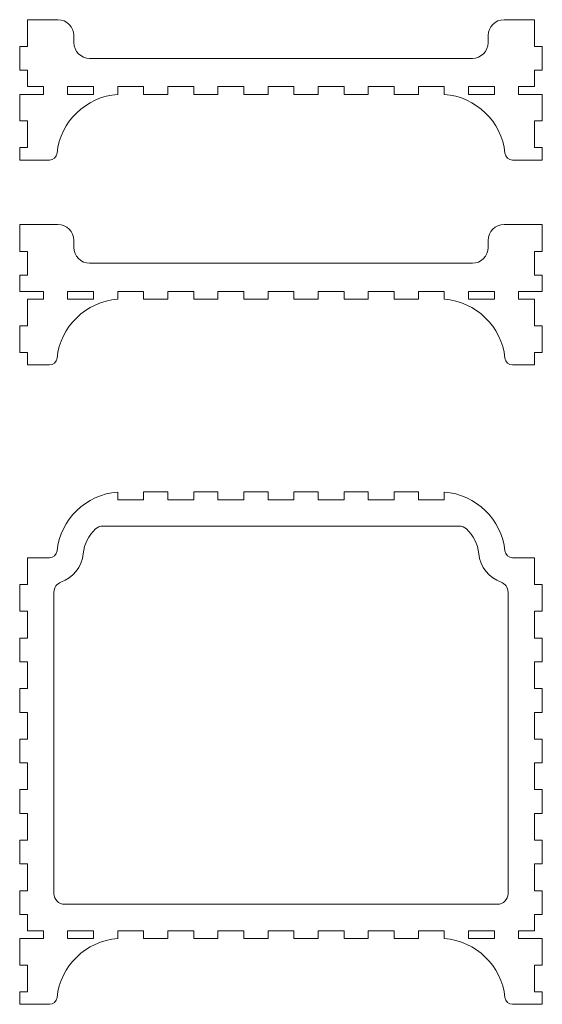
# Model space of a CAD drawing. Header units: millimetres. Extents: x -930 to 1034, y -929 to 949.
# Tile 21 of 31: x -162 to 36, y 572 to 945. Entities that reach past the tile are written whole.
import ezdxf

# ---------------------------------------------------------------- set-up
doc = ezdxf.new("R2010")
doc.units = ezdxf.units.MM
doc.header["$MEASUREMENT"] = 0
doc.layers.add('Layer 1', color=7, linetype='Continuous')

msp = doc.modelspace()

# ---------------------------------------------------------------- linework, layer by layer
at = {"layer": 'Layer 1', "color": 250, "lineweight": 9}
for points, knots in [([(-141.7749, 939.1473), (-141.7749, 942.452), (-144.4702, 945.1473), (-147.7748, 945.1473), (-147.7748, 945.1473), (-147.7748, 945.1473), (-159.2895, 945.1473), (-159.2895, 945.1473), (-159.2895, 945.1473), (-159.2895, 945.1473), (-159.2895, 934.9973), (-159.2895, 934.9973), (-159.2895, 934.9973), (-159.2895, 934.9973), (-162.2892, 934.9973), (-162.2892, 934.9973), (-162.2892, 934.9973), (-162.2892, 934.9973), (-162.2892, 925.9806), (-162.2892, 925.9806), (-162.2892, 925.9806), (-162.2892, 925.9806), (-159.2895, 925.9806), (-159.2895, 925.9806), (-159.2895, 925.9806), (-159.2895, 925.9806), (-159.2895, 919.8307), (-159.2895, 919.8307), (-159.2895, 919.8307), (-159.2895, 919.8307), (-153.2896, 919.8307), (-153.2896, 919.8307), (-153.2896, 919.8307), (-153.2896, 919.8307), (-153.2896, 916.8311), (-153.2896, 916.8311), (-153.2896, 916.8311), (-153.2896, 916.8311), (-162.2891, 916.8311), (-162.2891, 916.8311), (-162.2891, 916.8311), (-162.2891, 916.8311), (-162.2892, 906.8139), (-162.2892, 906.8139), (-162.2892, 906.8139), (-162.2892, 906.8139), (-159.2895, 906.8139), (-159.2895, 906.8139), (-159.2895, 906.8139), (-159.2895, 906.8139), (-159.2895, 896.6639), (-159.2895, 896.6639), (-159.2895, 896.6639), (-159.2895, 896.6639), (-162.2891, 896.6639), (-162.2891, 896.6639), (-162.2891, 896.6639), (-162.2891, 896.6639), (-162.2891, 891.9051), (-162.2891, 891.9051), (-162.2891, 891.9051), (-162.2891, 891.9051), (-151.0533, 891.9051), (-151.0533, 891.9051), (-151.0533, 891.9051), (-149.5593, 891.9051), (-148.3052, 893.0313), (-148.1453, 894.5167), (-148.1453, 894.5167), (-146.8513, 906.5246), (-137.1812, 915.9039), (-125.1396, 916.8311), (-125.1396, 916.8311), (-125.1396, 916.8311), (-125.1396, 919.8307), (-125.1396, 919.8307), (-125.1396, 919.8307), (-125.1396, 919.8307), (-115.2895, 919.8307), (-115.2895, 919.8307), (-115.2895, 919.8307), (-115.2895, 919.8307), (-115.2895, 916.8311), (-115.2895, 916.8311), (-115.2895, 916.8311), (-115.2895, 916.8311), (-106.1395, 916.8311), (-106.1395, 916.8311), (-106.1395, 916.8311), (-106.1395, 916.8311), (-106.1395, 919.8307), (-106.1395, 919.8307), (-106.1395, 919.8307), (-106.1395, 919.8307), (-96.2896, 919.8307), (-96.2896, 919.8307), (-96.2896, 919.8307), (-96.2896, 919.8307), (-96.2896, 916.8311), (-96.2896, 916.8311), (-96.2896, 916.8311), (-96.2896, 916.8311), (-87.1396, 916.8311), (-87.1396, 916.8311), (-87.1396, 916.8311), (-87.1396, 916.8311), (-87.1396, 919.8307), (-87.1396, 919.8307), (-87.1396, 919.8307), (-87.1396, 919.8307), (-77.2896, 919.8307), (-77.2896, 919.8307), (-77.2896, 919.8307), (-77.2896, 919.8307), (-77.2896, 916.8311), (-77.2896, 916.8311), (-77.2896, 916.8311), (-77.2896, 916.8311), (-68.1396, 916.8311), (-68.1396, 916.8311), (-68.1396, 916.8311), (-68.1396, 916.8311), (-68.1396, 919.8307), (-68.1396, 919.8307), (-68.1396, 919.8307), (-68.1396, 919.8307), (-58.2895, 919.8307), (-58.2895, 919.8307), (-58.2895, 919.8307), (-58.2895, 919.8307), (-58.2895, 916.8311), (-58.2895, 916.8311), (-58.2895, 916.8311), (-58.2895, 916.8311), (-49.1395, 916.8311), (-49.1395, 916.8311), (-49.1395, 916.8311), (-49.1395, 916.8311), (-49.1395, 919.8307), (-49.1395, 919.8307), (-49.1395, 919.8307), (-49.1395, 919.8307), (-39.2896, 919.8307), (-39.2896, 919.8307), (-39.2896, 919.8307), (-39.2896, 919.8307), (-39.2896, 916.8311), (-39.2896, 916.8311), (-39.2896, 916.8311), (-39.2896, 916.8311), (-30.1395, 916.8311), (-30.1395, 916.8311), (-30.1395, 916.8311), (-30.1395, 916.8311), (-30.1395, 919.8307), (-30.1395, 919.8307), (-30.1395, 919.8307), (-30.1395, 919.8307), (-20.2896, 919.8307), (-20.2896, 919.8307), (-20.2896, 919.8307), (-20.2896, 919.8307), (-20.2896, 916.8311), (-20.2896, 916.8311), (-20.2896, 916.8311), (-20.2896, 916.8311), (-11.1396, 916.8311), (-11.1396, 916.8311), (-11.1396, 916.8311), (-11.1396, 916.8311), (-11.1396, 919.8307), (-11.1396, 919.8307), (-11.1396, 919.8307), (-11.1396, 919.8307), (-1.2895, 919.8307), (-1.2895, 919.8307), (-1.2895, 919.8307), (-1.2895, 919.8307), (-1.2895, 916.8311), (-1.2895, 916.8311), (-1.2895, 916.8311), (10.7521, 915.9039), (20.4222, 906.5246), (21.7162, 894.5167), (21.7162, 894.5167), (21.8761, 893.0313), (23.1302, 891.9051), (24.6242, 891.9051), (24.6242, 891.9051), (24.6242, 891.9051), (35.86, 891.9051), (35.86, 891.9051), (35.86, 891.9051), (35.86, 891.9051), (35.86, 896.6639), (35.86, 896.6639), (35.86, 896.6639), (35.86, 896.6639), (32.8603, 896.6639), (32.8603, 896.6639), (32.8603, 896.6639), (32.8603, 896.6639), (32.8603, 906.8139), (32.8603, 906.8139), (32.8603, 906.8139), (32.8603, 906.8139), (35.8601, 906.8139), (35.8601, 906.8139), (35.8601, 906.8139), (35.8601, 906.8139), (35.86, 916.8311), (35.86, 916.8311), (35.86, 916.8311), (35.86, 916.8311), (26.8605, 916.8311), (26.8605, 916.8311), (26.8605, 916.8311), (26.8605, 916.8311), (26.8605, 919.8307), (26.8605, 919.8307), (26.8605, 919.8307), (26.8605, 919.8307), (32.8603, 919.8307), (32.8603, 919.8307), (32.8603, 919.8307), (32.8603, 919.8307), (32.8603, 925.9806), (32.8603, 925.9806), (32.8603, 925.9806), (32.8603, 925.9806), (35.8601, 925.9806), (35.8601, 925.9806), (35.8601, 925.9806), (35.8601, 925.9806), (35.8601, 934.9973), (35.8601, 934.9973), (35.8601, 934.9973), (35.8601, 934.9973), (32.8603, 934.9973), (32.8603, 934.9973), (32.8603, 934.9973), (32.8603, 934.9973), (32.8603, 945.1473), (32.8603, 945.1473), (32.8603, 945.1473), (32.8603, 945.1473), (21.3457, 945.1473), (21.3457, 945.1473), (21.3457, 945.1473), (18.0411, 945.1473), (15.3458, 942.452), (15.3458, 939.1473), (15.3458, 939.1473), (15.3458, 939.1473), (15.3458, 936.489), (15.3458, 936.489), (15.3458, 936.489), (15.3458, 933.1843), (12.6504, 930.489), (9.3458, 930.489), (9.3458, 930.489), (9.3458, 930.489), (-135.7749, 930.489), (-135.7749, 930.489), (-135.7749, 930.489), (-139.0795, 930.489), (-141.7749, 933.1843), (-141.7749, 936.489), (-141.7749, 936.489), (-141.7749, 936.489), (-141.7749, 939.1473), (-141.7749, 939.1473)], [0, 0, 0, 0, 0.01449275, 0.01449275, 0.01449275, 0.01449275, 0.02898551, 0.02898551, 0.02898551, 0.02898551, 0.04347826, 0.04347826, 0.04347826, 0.04347826, 0.05797101, 0.05797101, 0.05797101, 0.05797101, 0.07246377, 0.07246377, 0.07246377, 0.07246377, 0.08695652, 0.08695652, 0.08695652, 0.08695652, 0.10144928, 0.10144928, 0.10144928, 0.10144928, 0.11594203, 0.11594203, 0.11594203, 0.11594203, 0.13043478, 0.13043478, 0.13043478, 0.13043478, 0.14492754, 0.14492754, 0.14492754, 0.14492754, 0.15942029, 0.15942029, 0.15942029, 0.15942029, 0.17391304, 0.17391304, 0.17391304, 0.17391304, 0.1884058, 0.1884058, 0.1884058, 0.1884058, 0.20289855, 0.20289855, 0.20289855, 0.20289855, 0.2173913, 0.2173913, 0.2173913, 0.2173913, 0.23188406, 0.23188406, 0.23188406, 0.23188406, 0.24637681, 0.24637681, 0.24637681, 0.24637681, 0.26086957, 0.26086957, 0.26086957, 0.26086957, 0.27536232, 0.27536232, 0.27536232, 0.27536232, 0.28985507, 0.28985507, 0.28985507, 0.28985507, 0.30434783, 0.30434783, 0.30434783, 0.30434783, 0.31884058, 0.31884058, 0.31884058, 0.31884058, 0.33333333, 0.33333333, 0.33333333, 0.33333333, 0.34782609, 0.34782609, 0.34782609, 0.34782609, 0.36231884, 0.36231884, 0.36231884, 0.36231884, 0.37681159, 0.37681159, 0.37681159, 0.37681159, 0.39130435, 0.39130435, 0.39130435, 0.39130435, 0.4057971, 0.4057971, 0.4057971, 0.4057971, 0.42028986, 0.42028986, 0.42028986, 0.42028986, 0.43478261, 0.43478261, 0.43478261, 0.43478261, 0.44927536, 0.44927536, 0.44927536, 0.44927536, 0.46376812, 0.46376812, 0.46376812, 0.46376812, 0.47826087, 0.47826087, 0.47826087, 0.47826087, 0.49275362, 0.49275362, 0.49275362, 0.49275362, 0.50724638, 0.50724638, 0.50724638, 0.50724638, 0.52173913, 0.52173913, 0.52173913, 0.52173913, 0.53623188, 0.53623188, 0.53623188, 0.53623188, 0.55072464, 0.55072464, 0.55072464, 0.55072464, 0.56521739, 0.56521739, 0.56521739, 0.56521739, 0.57971014, 0.57971014, 0.57971014, 0.57971014, 0.5942029, 0.5942029, 0.5942029, 0.5942029, 0.60869565, 0.60869565, 0.60869565, 0.60869565, 0.62318841, 0.62318841, 0.62318841, 0.62318841, 0.63768116, 0.63768116, 0.63768116, 0.63768116, 0.65217391, 0.65217391, 0.65217391, 0.65217391, 0.66666667, 0.66666667, 0.66666667, 0.66666667, 0.68115942, 0.68115942, 0.68115942, 0.68115942, 0.69565217, 0.69565217, 0.69565217, 0.69565217, 0.71014493, 0.71014493, 0.71014493, 0.71014493, 0.72463768, 0.72463768, 0.72463768, 0.72463768, 0.73913043, 0.73913043, 0.73913043, 0.73913043, 0.75362319, 0.75362319, 0.75362319, 0.75362319, 0.76811594, 0.76811594, 0.76811594, 0.76811594, 0.7826087, 0.7826087, 0.7826087, 0.7826087, 0.79710145, 0.79710145, 0.79710145, 0.79710145, 0.8115942, 0.8115942, 0.8115942, 0.8115942, 0.82608696, 0.82608696, 0.82608696, 0.82608696, 0.84057971, 0.84057971, 0.84057971, 0.84057971, 0.85507246, 0.85507246, 0.85507246, 0.85507246, 0.86956522, 0.86956522, 0.86956522, 0.86956522, 0.88405797, 0.88405797, 0.88405797, 0.88405797, 0.89855072, 0.89855072, 0.89855072, 0.89855072, 0.91304348, 0.91304348, 0.91304348, 0.91304348, 0.92753623, 0.92753623, 0.92753623, 0.92753623, 0.94202899, 0.94202899, 0.94202899, 0.94202899, 0.95652174, 0.95652174, 0.95652174, 0.95652174, 0.97101449, 0.97101449, 0.97101449, 0.97101449, 1, 1, 1, 1]), ([(-134.2896, 919.8307), (-134.2896, 919.8307), (-134.2896, 916.8311), (-134.2896, 916.8311), (-134.2896, 916.8311), (-134.2896, 916.8311), (-144.1396, 916.8311), (-144.1396, 916.8311), (-144.1396, 916.8311), (-144.1396, 916.8311), (-144.1396, 919.8307), (-144.1396, 919.8307), (-144.1396, 919.8307), (-144.1396, 919.8307), (-134.2896, 919.8307), (-134.2896, 919.8307)], [0, 0, 0, 0, 0.2, 0.2, 0.2, 0.2, 0.4, 0.4, 0.4, 0.4, 0.6, 0.6, 0.6, 0.6, 1, 1, 1, 1]), ([(7.8605, 919.8307), (7.8605, 919.8307), (7.8605, 916.8311), (7.8605, 916.8311), (7.8605, 916.8311), (7.8605, 916.8311), (17.7104, 916.8311), (17.7104, 916.8311), (17.7104, 916.8311), (17.7104, 916.8311), (17.7104, 919.8307), (17.7104, 919.8307), (17.7104, 919.8307), (17.7104, 919.8307), (7.8605, 919.8307), (7.8605, 919.8307)], [0, 0, 0, 0, 0.2, 0.2, 0.2, 0.2, 0.4, 0.4, 0.4, 0.4, 0.6, 0.6, 0.6, 0.6, 1, 1, 1, 1]), ([(-159.2895, 829.084), (-159.2895, 829.084), (-159.2895, 839.1012), (-159.2895, 839.1012), (-159.2895, 839.1012), (-159.2895, 839.1012), (-153.2896, 839.1012), (-153.2896, 839.1012), (-153.2896, 839.1012), (-153.2896, 839.1012), (-153.2896, 842.1008), (-153.2896, 842.1008), (-153.2896, 842.1008), (-153.2896, 842.1008), (-162.2892, 842.1008), (-162.2892, 842.1008), (-162.2892, 842.1008), (-162.2892, 842.1008), (-162.2892, 848.2507), (-162.2892, 848.2507), (-162.2892, 848.2507), (-162.2892, 848.2507), (-159.2895, 848.2507), (-159.2895, 848.2507), (-159.2895, 848.2507), (-159.2895, 848.2507), (-159.2895, 857.2674), (-159.2895, 857.2674), (-159.2895, 857.2674), (-159.2895, 857.2674), (-162.2892, 857.2674), (-162.2892, 857.2674), (-162.2892, 857.2674), (-162.2892, 857.2674), (-162.2892, 867.4174), (-162.2892, 867.4174), (-162.2892, 867.4174), (-162.2892, 867.4174), (-147.7748, 867.4174), (-147.7748, 867.4174), (-147.7748, 867.4174), (-144.4703, 867.4174), (-141.7749, 864.722), (-141.7749, 861.4174), (-141.7749, 861.4174), (-141.7749, 861.4174), (-141.7749, 858.7591), (-141.7749, 858.7591), (-141.7749, 858.7591), (-141.7749, 855.4544), (-139.0795, 852.7591), (-135.7749, 852.7591), (-135.7749, 852.7591), (-135.7749, 852.7591), (9.3458, 852.7591), (9.3458, 852.7591), (9.3458, 852.7591), (12.6504, 852.7591), (15.3458, 855.4544), (15.3458, 858.7591), (15.3458, 858.7591), (15.3458, 858.7591), (15.3458, 861.4174), (15.3458, 861.4174), (15.3458, 861.4174), (15.3458, 864.722), (18.0412, 867.4174), (21.3457, 867.4174), (21.3457, 867.4174), (21.3457, 867.4174), (35.8601, 867.4174), (35.8601, 867.4174), (35.8601, 867.4174), (35.8601, 867.4174), (35.8601, 857.2674), (35.8601, 857.2674), (35.8601, 857.2674), (35.8601, 857.2674), (32.8603, 857.2674), (32.8603, 857.2674), (32.8603, 857.2674), (32.8603, 857.2674), (32.8603, 848.2507), (32.8603, 848.2507), (32.8603, 848.2507), (32.8603, 848.2507), (35.8601, 848.2507), (35.8601, 848.2507), (35.8601, 848.2507), (35.8601, 848.2507), (35.8601, 842.1008), (35.8601, 842.1008), (35.8601, 842.1008), (35.8601, 842.1008), (26.8605, 842.1008), (26.8605, 842.1008), (26.8605, 842.1008), (26.8605, 842.1008), (26.8605, 839.1012), (26.8605, 839.1012), (26.8605, 839.1012), (26.8605, 839.1012), (32.8604, 839.1012), (32.8604, 839.1012), (32.8604, 839.1012), (32.8604, 839.1012), (32.8603, 829.084), (32.8603, 829.084), (32.8603, 829.084), (32.8603, 829.084), (35.8601, 829.084), (35.8601, 829.084), (35.8601, 829.084), (35.8601, 829.084), (35.8601, 818.934), (35.8601, 818.934), (35.8601, 818.934), (35.8601, 818.934), (32.8604, 818.934), (32.8604, 818.934), (32.8604, 818.934), (32.8604, 818.934), (32.8604, 814.1752), (32.8604, 814.1752), (32.8604, 814.1752), (32.8604, 814.1752), (24.6242, 814.1752), (24.6242, 814.1752), (24.6242, 814.1752), (23.1302, 814.1752), (21.8761, 815.3014), (21.7162, 816.7868), (21.7162, 816.7868), (20.4222, 828.7947), (10.7521, 838.174), (-1.2895, 839.1012), (-1.2895, 839.1012), (-1.2895, 839.1012), (-1.2895, 842.1008), (-1.2895, 842.1008), (-1.2895, 842.1008), (-1.2895, 842.1008), (-11.1396, 842.1008), (-11.1396, 842.1008), (-11.1396, 842.1008), (-11.1396, 842.1008), (-11.1396, 839.1012), (-11.1396, 839.1012), (-11.1396, 839.1012), (-11.1396, 839.1012), (-20.2896, 839.1012), (-20.2896, 839.1012), (-20.2896, 839.1012), (-20.2896, 839.1012), (-20.2896, 842.1008), (-20.2896, 842.1008), (-20.2896, 842.1008), (-20.2896, 842.1008), (-30.1395, 842.1008), (-30.1395, 842.1008), (-30.1395, 842.1008), (-30.1395, 842.1008), (-30.1395, 839.1012), (-30.1395, 839.1012), (-30.1395, 839.1012), (-30.1395, 839.1012), (-39.2896, 839.1012), (-39.2896, 839.1012), (-39.2896, 839.1012), (-39.2896, 839.1012), (-39.2896, 842.1008), (-39.2896, 842.1008), (-39.2896, 842.1008), (-39.2896, 842.1008), (-49.1395, 842.1008), (-49.1395, 842.1008), (-49.1395, 842.1008), (-49.1395, 842.1008), (-49.1395, 839.1012), (-49.1395, 839.1012), (-49.1395, 839.1012), (-49.1395, 839.1012), (-58.2895, 839.1012), (-58.2895, 839.1012), (-58.2895, 839.1012), (-58.2895, 839.1012), (-58.2895, 842.1008), (-58.2895, 842.1008), (-58.2895, 842.1008), (-58.2895, 842.1008), (-68.1396, 842.1008), (-68.1396, 842.1008), (-68.1396, 842.1008), (-68.1396, 842.1008), (-68.1396, 839.1012), (-68.1396, 839.1012), (-68.1396, 839.1012), (-68.1396, 839.1012), (-77.2896, 839.1012), (-77.2896, 839.1012), (-77.2896, 839.1012), (-77.2896, 839.1012), (-77.2896, 842.1008), (-77.2896, 842.1008), (-77.2896, 842.1008), (-77.2896, 842.1008), (-87.1396, 842.1008), (-87.1396, 842.1008), (-87.1396, 842.1008), (-87.1396, 842.1008), (-87.1396, 839.1012), (-87.1396, 839.1012), (-87.1396, 839.1012), (-87.1396, 839.1012), (-96.2896, 839.1012), (-96.2896, 839.1012), (-96.2896, 839.1012), (-96.2896, 839.1012), (-96.2896, 842.1008), (-96.2896, 842.1008), (-96.2896, 842.1008), (-96.2896, 842.1008), (-106.1395, 842.1008), (-106.1395, 842.1008), (-106.1395, 842.1008), (-106.1395, 842.1008), (-106.1395, 839.1012), (-106.1395, 839.1012), (-106.1395, 839.1012), (-106.1395, 839.1012), (-115.2895, 839.1012), (-115.2895, 839.1012), (-115.2895, 839.1012), (-115.2895, 839.1012), (-115.2895, 842.1008), (-115.2895, 842.1008), (-115.2895, 842.1008), (-115.2895, 842.1008), (-125.1396, 842.1008), (-125.1396, 842.1008), (-125.1396, 842.1008), (-125.1396, 842.1008), (-125.1396, 839.1012), (-125.1396, 839.1012), (-125.1396, 839.1012), (-137.1812, 838.174), (-146.8513, 828.7947), (-148.1453, 816.7868), (-148.1453, 816.7868), (-148.3052, 815.3014), (-149.5593, 814.1752), (-151.0533, 814.1752), (-151.0533, 814.1752), (-151.0533, 814.1752), (-159.2895, 814.1752), (-159.2895, 814.1752), (-159.2895, 814.1752), (-159.2895, 814.1752), (-159.2895, 818.934), (-159.2895, 818.934), (-159.2895, 818.934), (-159.2895, 818.934), (-162.2892, 818.934), (-162.2892, 818.934), (-162.2892, 818.934), (-162.2892, 818.934), (-162.2892, 829.084), (-162.2892, 829.084), (-162.2892, 829.084), (-162.2892, 829.084), (-159.2895, 829.084), (-159.2895, 829.084)], [0, 0, 0, 0, 0.01449275, 0.01449275, 0.01449275, 0.01449275, 0.02898551, 0.02898551, 0.02898551, 0.02898551, 0.04347826, 0.04347826, 0.04347826, 0.04347826, 0.05797101, 0.05797101, 0.05797101, 0.05797101, 0.07246377, 0.07246377, 0.07246377, 0.07246377, 0.08695652, 0.08695652, 0.08695652, 0.08695652, 0.10144928, 0.10144928, 0.10144928, 0.10144928, 0.11594203, 0.11594203, 0.11594203, 0.11594203, 0.13043478, 0.13043478, 0.13043478, 0.13043478, 0.14492754, 0.14492754, 0.14492754, 0.14492754, 0.15942029, 0.15942029, 0.15942029, 0.15942029, 0.17391304, 0.17391304, 0.17391304, 0.17391304, 0.1884058, 0.1884058, 0.1884058, 0.1884058, 0.20289855, 0.20289855, 0.20289855, 0.20289855, 0.2173913, 0.2173913, 0.2173913, 0.2173913, 0.23188406, 0.23188406, 0.23188406, 0.23188406, 0.24637681, 0.24637681, 0.24637681, 0.24637681, 0.26086957, 0.26086957, 0.26086957, 0.26086957, 0.27536232, 0.27536232, 0.27536232, 0.27536232, 0.28985507, 0.28985507, 0.28985507, 0.28985507, 0.30434783, 0.30434783, 0.30434783, 0.30434783, 0.31884058, 0.31884058, 0.31884058, 0.31884058, 0.33333333, 0.33333333, 0.33333333, 0.33333333, 0.34782609, 0.34782609, 0.34782609, 0.34782609, 0.36231884, 0.36231884, 0.36231884, 0.36231884, 0.37681159, 0.37681159, 0.37681159, 0.37681159, 0.39130435, 0.39130435, 0.39130435, 0.39130435, 0.4057971, 0.4057971, 0.4057971, 0.4057971, 0.42028986, 0.42028986, 0.42028986, 0.42028986, 0.43478261, 0.43478261, 0.43478261, 0.43478261, 0.44927536, 0.44927536, 0.44927536, 0.44927536, 0.46376812, 0.46376812, 0.46376812, 0.46376812, 0.47826087, 0.47826087, 0.47826087, 0.47826087, 0.49275362, 0.49275362, 0.49275362, 0.49275362, 0.50724638, 0.50724638, 0.50724638, 0.50724638, 0.52173913, 0.52173913, 0.52173913, 0.52173913, 0.53623188, 0.53623188, 0.53623188, 0.53623188, 0.55072464, 0.55072464, 0.55072464, 0.55072464, 0.56521739, 0.56521739, 0.56521739, 0.56521739, 0.57971014, 0.57971014, 0.57971014, 0.57971014, 0.5942029, 0.5942029, 0.5942029, 0.5942029, 0.60869565, 0.60869565, 0.60869565, 0.60869565, 0.62318841, 0.62318841, 0.62318841, 0.62318841, 0.63768116, 0.63768116, 0.63768116, 0.63768116, 0.65217391, 0.65217391, 0.65217391, 0.65217391, 0.66666667, 0.66666667, 0.66666667, 0.66666667, 0.68115942, 0.68115942, 0.68115942, 0.68115942, 0.69565217, 0.69565217, 0.69565217, 0.69565217, 0.71014493, 0.71014493, 0.71014493, 0.71014493, 0.72463768, 0.72463768, 0.72463768, 0.72463768, 0.73913043, 0.73913043, 0.73913043, 0.73913043, 0.75362319, 0.75362319, 0.75362319, 0.75362319, 0.76811594, 0.76811594, 0.76811594, 0.76811594, 0.7826087, 0.7826087, 0.7826087, 0.7826087, 0.79710145, 0.79710145, 0.79710145, 0.79710145, 0.8115942, 0.8115942, 0.8115942, 0.8115942, 0.82608696, 0.82608696, 0.82608696, 0.82608696, 0.84057971, 0.84057971, 0.84057971, 0.84057971, 0.85507246, 0.85507246, 0.85507246, 0.85507246, 0.86956522, 0.86956522, 0.86956522, 0.86956522, 0.88405797, 0.88405797, 0.88405797, 0.88405797, 0.89855072, 0.89855072, 0.89855072, 0.89855072, 0.91304348, 0.91304348, 0.91304348, 0.91304348, 0.92753623, 0.92753623, 0.92753623, 0.92753623, 0.94202899, 0.94202899, 0.94202899, 0.94202899, 0.95652174, 0.95652174, 0.95652174, 0.95652174, 0.97101449, 0.97101449, 0.97101449, 0.97101449, 1, 1, 1, 1]), ([(-134.2896, 842.1008), (-134.2896, 842.1008), (-134.2896, 839.1012), (-134.2896, 839.1012), (-134.2896, 839.1012), (-134.2896, 839.1012), (-144.1396, 839.1012), (-144.1396, 839.1012), (-144.1396, 839.1012), (-144.1396, 839.1012), (-144.1396, 842.1008), (-144.1396, 842.1008), (-144.1396, 842.1008), (-144.1396, 842.1008), (-134.2896, 842.1008), (-134.2896, 842.1008)], [0, 0, 0, 0, 0.2, 0.2, 0.2, 0.2, 0.4, 0.4, 0.4, 0.4, 0.6, 0.6, 0.6, 0.6, 1, 1, 1, 1]), ([(7.8605, 842.1008), (7.8605, 842.1008), (7.8605, 839.1012), (7.8605, 839.1012), (7.8605, 839.1012), (7.8605, 839.1012), (17.7104, 839.1012), (17.7104, 839.1012), (17.7104, 839.1012), (17.7104, 839.1012), (17.7104, 842.1008), (17.7104, 842.1008), (17.7104, 842.1008), (17.7104, 842.1008), (7.8605, 842.1008), (7.8605, 842.1008)], [0, 0, 0, 0, 0.2, 0.2, 0.2, 0.2, 0.4, 0.4, 0.4, 0.4, 0.6, 0.6, 0.6, 0.6, 1, 1, 1, 1]), ([(-68.1396, 766.0488), (-68.1396, 766.0488), (-68.1396, 763.049), (-68.1396, 763.049), (-68.1396, 763.049), (-68.1396, 763.049), (-58.2895, 763.049), (-58.2895, 763.049), (-58.2895, 763.049), (-58.2895, 763.049), (-58.2895, 766.0488), (-58.2895, 766.0488), (-58.2895, 766.0488), (-58.2895, 766.0488), (-49.1395, 766.0488), (-49.1395, 766.0488), (-49.1395, 766.0488), (-49.1395, 766.0488), (-49.1395, 763.049), (-49.1395, 763.049), (-49.1395, 763.049), (-49.1395, 763.049), (-39.2896, 763.049), (-39.2896, 763.049), (-39.2896, 763.049), (-39.2896, 763.049), (-39.2896, 766.0488), (-39.2896, 766.0488), (-39.2896, 766.0488), (-39.2896, 766.0488), (-30.1395, 766.0488), (-30.1395, 766.0488), (-30.1395, 766.0488), (-30.1395, 766.0488), (-30.1395, 763.049), (-30.1395, 763.049), (-30.1395, 763.049), (-30.1395, 763.049), (-20.2896, 763.049), (-20.2896, 763.049), (-20.2896, 763.049), (-20.2896, 763.049), (-20.2896, 766.0488), (-20.2896, 766.0488), (-20.2896, 766.0488), (-20.2896, 766.0488), (-11.1396, 766.0488), (-11.1396, 766.0488), (-11.1396, 766.0488), (-11.1396, 766.0488), (-11.1396, 763.049), (-11.1396, 763.049), (-11.1396, 763.049), (-11.1396, 763.049), (-1.2895, 763.049), (-1.2895, 763.049), (-1.2895, 763.049), (-1.2895, 763.049), (-1.2895, 765.9747), (-1.2895, 765.9747), (-1.2895, 765.9747), (10.7521, 765.0475), (20.4222, 755.6682), (21.7162, 743.6603), (21.7162, 743.6603), (21.8761, 742.1748), (23.1302, 741.0487), (24.6242, 741.0487), (24.6242, 741.0487), (24.6242, 741.0487), (32.8603, 741.0487), (32.8603, 741.0487), (32.8603, 741.0487), (32.8603, 741.0487), (32.8603, 730.8987), (32.8603, 730.8987), (32.8603, 730.8987), (32.8603, 730.8987), (35.8601, 730.8987), (35.8601, 730.8987), (35.8601, 730.8987), (35.8601, 730.8987), (35.8601, 720.7487), (35.8601, 720.7487), (35.8601, 720.7487), (35.8601, 720.7487), (32.8603, 720.7487), (32.8603, 720.7487), (32.8603, 720.7487), (32.8603, 720.7487), (32.8603, 710.5987), (32.8603, 710.5987), (32.8603, 710.5987), (32.8603, 710.5987), (35.8601, 710.5987), (35.8601, 710.5987), (35.8601, 710.5987), (35.8601, 710.5987), (35.8601, 701.582), (35.8601, 701.582), (35.8601, 701.582), (35.8601, 701.582), (32.8603, 701.582), (32.8603, 701.582), (32.8603, 701.582), (32.8603, 701.582), (32.8603, 691.432), (32.8603, 691.432), (32.8603, 691.432), (32.8603, 691.432), (35.8601, 691.432), (35.8601, 691.432), (35.8601, 691.432), (35.8601, 691.432), (35.8601, 682.4153), (35.8601, 682.4153), (35.8601, 682.4153), (35.8601, 682.4153), (32.8603, 682.4153), (32.8603, 682.4153), (32.8603, 682.4153), (32.8603, 682.4153), (32.8603, 672.2653), (32.8603, 672.2653), (32.8603, 672.2653), (32.8603, 672.2653), (35.8601, 672.2653), (35.8601, 672.2653), (35.8601, 672.2653), (35.8601, 672.2653), (35.8601, 663.2486), (35.8601, 663.2486), (35.8601, 663.2486), (35.8601, 663.2486), (32.8603, 663.2486), (32.8603, 663.2486), (32.8603, 663.2486), (32.8603, 663.2486), (32.8603, 653.0986), (32.8603, 653.0986), (32.8603, 653.0986), (32.8603, 653.0986), (35.8601, 653.0986), (35.8601, 653.0986), (35.8601, 653.0986), (35.8601, 653.0986), (35.8601, 644.0819), (35.8601, 644.0819), (35.8601, 644.0819), (35.8601, 644.0819), (32.8603, 644.0819), (32.8603, 644.0819), (32.8603, 644.0819), (32.8603, 644.0819), (32.8603, 633.9319), (32.8603, 633.9319), (32.8603, 633.9319), (32.8603, 633.9319), (35.8601, 633.9319), (35.8601, 633.9319), (35.8601, 633.9319), (35.8601, 633.9319), (35.8601, 624.9153), (35.8601, 624.9153), (35.8601, 624.9153), (35.8601, 624.9153), (32.8603, 624.9153), (32.8603, 624.9153), (32.8603, 624.9153), (32.8603, 624.9153), (32.8603, 614.7653), (32.8603, 614.7653), (32.8603, 614.7653), (32.8603, 614.7653), (35.8601, 614.7653), (35.8601, 614.7653), (35.8601, 614.7653), (35.8601, 614.7653), (35.8601, 605.7486), (35.8601, 605.7486), (35.8601, 605.7486), (35.8601, 605.7486), (32.8603, 605.7486), (32.8603, 605.7486), (32.8603, 605.7486), (32.8603, 605.7486), (32.8603, 599.5987), (32.8603, 599.5987), (32.8603, 599.5987), (32.8603, 599.5987), (26.8605, 599.5987), (26.8605, 599.5987), (26.8605, 599.5987), (26.8605, 599.5987), (26.8605, 596.5991), (26.8605, 596.5991), (26.8605, 596.5991), (26.8605, 596.5991), (35.86, 596.5991), (35.86, 596.5991), (35.86, 596.5991), (35.86, 596.5991), (35.8601, 586.5819), (35.8601, 586.5819), (35.8601, 586.5819), (35.8601, 586.5819), (32.8603, 586.5819), (32.8603, 586.5819), (32.8603, 586.5819), (32.8603, 586.5819), (32.8603, 576.4319), (32.8603, 576.4319), (32.8603, 576.4319), (32.8603, 576.4319), (35.86, 576.4319), (35.86, 576.4319), (35.86, 576.4319), (35.86, 576.4319), (35.86, 571.6731), (35.86, 571.6731), (35.86, 571.6731), (35.86, 571.6731), (24.6242, 571.6731), (24.6242, 571.6731), (24.6242, 571.6731), (23.1302, 571.6731), (21.8761, 572.7993), (21.7162, 574.2847), (21.7162, 574.2847), (20.4222, 586.2926), (10.7521, 595.6719), (-1.2895, 596.5991), (-1.2895, 596.5991), (-1.2895, 596.5991), (-1.2895, 599.5987), (-1.2895, 599.5987), (-1.2895, 599.5987), (-1.2895, 599.5987), (-11.1396, 599.5987), (-11.1396, 599.5987), (-11.1396, 599.5987), (-11.1396, 599.5987), (-11.1396, 596.5991), (-11.1396, 596.5991), (-11.1396, 596.5991), (-11.1396, 596.5991), (-20.2896, 596.5991), (-20.2896, 596.5991), (-20.2896, 596.5991), (-20.2896, 596.5991), (-20.2896, 599.5987), (-20.2896, 599.5987), (-20.2896, 599.5987), (-20.2896, 599.5987), (-30.1395, 599.5987), (-30.1395, 599.5987), (-30.1395, 599.5987), (-30.1395, 599.5987), (-30.1395, 596.5991), (-30.1395, 596.5991), (-30.1395, 596.5991), (-30.1395, 596.5991), (-39.2896, 596.5991), (-39.2896, 596.5991), (-39.2896, 596.5991), (-39.2896, 596.5991), (-39.2896, 599.5987), (-39.2896, 599.5987), (-39.2896, 599.5987), (-39.2896, 599.5987), (-49.1395, 599.5987), (-49.1395, 599.5987), (-49.1395, 599.5987), (-49.1395, 599.5987), (-49.1395, 596.5991), (-49.1395, 596.5991), (-49.1395, 596.5991), (-49.1395, 596.5991), (-58.2895, 596.5991), (-58.2895, 596.5991), (-58.2895, 596.5991), (-58.2895, 596.5991), (-58.2895, 599.5987), (-58.2895, 599.5987), (-58.2895, 599.5987), (-58.2895, 599.5987), (-68.1396, 599.5987), (-68.1396, 599.5987), (-68.1396, 599.5987), (-68.1396, 599.5987), (-68.1396, 596.5991), (-68.1396, 596.5991), (-68.1396, 596.5991), (-68.1396, 596.5991), (-77.2896, 596.5991), (-77.2896, 596.5991), (-77.2896, 596.5991), (-77.2896, 596.5991), (-77.2896, 599.5987), (-77.2896, 599.5987), (-77.2896, 599.5987), (-77.2896, 599.5987), (-87.1396, 599.5987), (-87.1396, 599.5987), (-87.1396, 599.5987), (-87.1396, 599.5987), (-87.1396, 596.5991), (-87.1396, 596.5991), (-87.1396, 596.5991), (-87.1396, 596.5991), (-96.2896, 596.5991), (-96.2896, 596.5991), (-96.2896, 596.5991), (-96.2896, 596.5991), (-96.2896, 599.5987), (-96.2896, 599.5987), (-96.2896, 599.5987), (-96.2896, 599.5987), (-106.1395, 599.5987), (-106.1395, 599.5987), (-106.1395, 599.5987), (-106.1395, 599.5987), (-106.1395, 596.5991), (-106.1395, 596.5991), (-106.1395, 596.5991), (-106.1395, 596.5991), (-115.2895, 596.5991), (-115.2895, 596.5991), (-115.2895, 596.5991), (-115.2895, 596.5991), (-115.2895, 599.5987), (-115.2895, 599.5987), (-115.2895, 599.5987), (-115.2895, 599.5987), (-125.1396, 599.5987), (-125.1396, 599.5987), (-125.1396, 599.5987), (-125.1396, 599.5987), (-125.1396, 596.5991), (-125.1396, 596.5991), (-125.1396, 596.5991), (-137.1812, 595.6719), (-146.8513, 586.2926), (-148.1453, 574.2847), (-148.1453, 574.2847), (-148.3052, 572.7993), (-149.5593, 571.6731), (-151.0533, 571.6731), (-151.0533, 571.6731), (-151.0533, 571.6731), (-162.2891, 571.6731), (-162.2891, 571.6731), (-162.2891, 571.6731), (-162.2891, 571.6731), (-162.2891, 576.4319), (-162.2891, 576.4319), (-162.2891, 576.4319), (-162.2891, 576.4319), (-159.2895, 576.4319), (-159.2895, 576.4319), (-159.2895, 576.4319), (-159.2895, 576.4319), (-159.2895, 586.5819), (-159.2895, 586.5819), (-159.2895, 586.5819), (-159.2895, 586.5819), (-162.2892, 586.5819), (-162.2892, 586.5819), (-162.2892, 586.5819), (-162.2892, 586.5819), (-162.2891, 596.5991), (-162.2891, 596.5991), (-162.2891, 596.5991), (-162.2891, 596.5991), (-153.2896, 596.5991), (-153.2896, 596.5991), (-153.2896, 596.5991), (-153.2896, 596.5991), (-153.2896, 599.5987), (-153.2896, 599.5987), (-153.2896, 599.5987), (-153.2896, 599.5987), (-159.2895, 599.5987), (-159.2895, 599.5987), (-159.2895, 599.5987), (-159.2895, 599.5987), (-159.2895, 605.7486), (-159.2895, 605.7486), (-159.2895, 605.7486), (-159.2895, 605.7486), (-162.2892, 605.7486), (-162.2892, 605.7486), (-162.2892, 605.7486), (-162.2892, 605.7486), (-162.2892, 614.7653), (-162.2892, 614.7653), (-162.2892, 614.7653), (-162.2892, 614.7653), (-159.2895, 614.7653), (-159.2895, 614.7653), (-159.2895, 614.7653), (-159.2895, 614.7653), (-159.2895, 624.9153), (-159.2895, 624.9153), (-159.2895, 624.9153), (-159.2895, 624.9153), (-162.2892, 624.9153), (-162.2892, 624.9153), (-162.2892, 624.9153), (-162.2892, 624.9153), (-162.2892, 633.9319), (-162.2892, 633.9319), (-162.2892, 633.9319), (-162.2892, 633.9319), (-159.2895, 633.9319), (-159.2895, 633.9319), (-159.2895, 633.9319), (-159.2895, 633.9319), (-159.2895, 644.0819), (-159.2895, 644.0819), (-159.2895, 644.0819), (-159.2895, 644.0819), (-162.2892, 644.0819), (-162.2892, 644.0819), (-162.2892, 644.0819), (-162.2892, 644.0819), (-162.2892, 653.0986), (-162.2892, 653.0986), (-162.2892, 653.0986), (-162.2892, 653.0986), (-159.2895, 653.0986), (-159.2895, 653.0986), (-159.2895, 653.0986), (-159.2895, 653.0986), (-159.2895, 663.2486), (-159.2895, 663.2486), (-159.2895, 663.2486), (-159.2895, 663.2486), (-162.2892, 663.2486), (-162.2892, 663.2486), (-162.2892, 663.2486), (-162.2892, 663.2486), (-162.2892, 672.2653), (-162.2892, 672.2653), (-162.2892, 672.2653), (-162.2892, 672.2653), (-159.2895, 672.2653), (-159.2895, 672.2653), (-159.2895, 672.2653), (-159.2895, 672.2653), (-159.2895, 682.4153), (-159.2895, 682.4153), (-159.2895, 682.4153), (-159.2895, 682.4153), (-162.2892, 682.4153), (-162.2892, 682.4153), (-162.2892, 682.4153), (-162.2892, 682.4153), (-162.2892, 691.432), (-162.2892, 691.432), (-162.2892, 691.432), (-162.2892, 691.432), (-159.2895, 691.432), (-159.2895, 691.432), (-159.2895, 691.432), (-159.2895, 691.432), (-159.2895, 701.582), (-159.2895, 701.582), (-159.2895, 701.582), (-159.2895, 701.582), (-162.2892, 701.582), (-162.2892, 701.582), (-162.2892, 701.582), (-162.2892, 701.582), (-162.2892, 710.5987), (-162.2892, 710.5987), (-162.2892, 710.5987), (-162.2892, 710.5987), (-159.2895, 710.5987), (-159.2895, 710.5987), (-159.2895, 710.5987), (-159.2895, 710.5987), (-159.2895, 720.7487), (-159.2895, 720.7487), (-159.2895, 720.7487), (-159.2895, 720.7487), (-162.2892, 720.7487), (-162.2892, 720.7487), (-162.2892, 720.7487), (-162.2892, 720.7487), (-162.2892, 730.8987), (-162.2892, 730.8987), (-162.2892, 730.8987), (-162.2892, 730.8987), (-159.2895, 730.8987), (-159.2895, 730.8987), (-159.2895, 730.8987), (-159.2895, 730.8987), (-159.2895, 741.0487), (-159.2895, 741.0487), (-159.2895, 741.0487), (-159.2895, 741.0487), (-151.0533, 741.0487), (-151.0533, 741.0487), (-151.0533, 741.0487), (-149.5593, 741.0487), (-148.3052, 742.1748), (-148.1453, 743.6603), (-148.1453, 743.6603), (-146.8513, 755.6682), (-137.1812, 765.0475), (-125.1396, 765.9747), (-125.1396, 765.9747), (-125.1396, 765.9747), (-125.1396, 763.049), (-125.1396, 763.049), (-125.1396, 763.049), (-125.1396, 763.049), (-115.2895, 763.049), (-115.2895, 763.049), (-115.2895, 763.049), (-115.2895, 763.049), (-115.2895, 766.0488), (-115.2895, 766.0488), (-115.2895, 766.0488), (-115.2895, 766.0488), (-106.1395, 766.0488), (-106.1395, 766.0488), (-106.1395, 766.0488), (-106.1395, 766.0488), (-106.1395, 763.049), (-106.1395, 763.049), (-106.1395, 763.049), (-106.1395, 763.049), (-96.2896, 763.049), (-96.2896, 763.049), (-96.2896, 763.049), (-96.2896, 763.049), (-96.2896, 766.0488), (-96.2896, 766.0488), (-96.2896, 766.0488), (-96.2896, 766.0488), (-87.1396, 766.0488), (-87.1396, 766.0488), (-87.1396, 766.0488), (-87.1396, 766.0488), (-87.1396, 763.049), (-87.1396, 763.049), (-87.1396, 763.049), (-87.1396, 763.049), (-77.2896, 763.049), (-77.2896, 763.049), (-77.2896, 763.049), (-77.2896, 763.049), (-77.2896, 766.0488), (-77.2896, 766.0488), (-77.2896, 766.0488), (-77.2896, 766.0488), (-68.1396, 766.0488), (-68.1396, 766.0488)], [0, 0, 0, 0, 0.0070922, 0.0070922, 0.0070922, 0.0070922, 0.0141844, 0.0141844, 0.0141844, 0.0141844, 0.0212766, 0.0212766, 0.0212766, 0.0212766, 0.02836879, 0.02836879, 0.02836879, 0.02836879, 0.03546099, 0.03546099, 0.03546099, 0.03546099, 0.04255319, 0.04255319, 0.04255319, 0.04255319, 0.04964539, 0.04964539, 0.04964539, 0.04964539, 0.05673759, 0.05673759, 0.05673759, 0.05673759, 0.06382979, 0.06382979, 0.06382979, 0.06382979, 0.07092199, 0.07092199, 0.07092199, 0.07092199, 0.07801418, 0.07801418, 0.07801418, 0.07801418, 0.08510638, 0.08510638, 0.08510638, 0.08510638, 0.09219858, 0.09219858, 0.09219858, 0.09219858, 0.09929078, 0.09929078, 0.09929078, 0.09929078, 0.10638298, 0.10638298, 0.10638298, 0.10638298, 0.11347518, 0.11347518, 0.11347518, 0.11347518, 0.12056738, 0.12056738, 0.12056738, 0.12056738, 0.12765957, 0.12765957, 0.12765957, 0.12765957, 0.13475177, 0.13475177, 0.13475177, 0.13475177, 0.14184397, 0.14184397, 0.14184397, 0.14184397, 0.14893617, 0.14893617, 0.14893617, 0.14893617, 0.15602837, 0.15602837, 0.15602837, 0.15602837, 0.16312057, 0.16312057, 0.16312057, 0.16312057, 0.17021277, 0.17021277, 0.17021277, 0.17021277, 0.17730496, 0.17730496, 0.17730496, 0.17730496, 0.18439716, 0.18439716, 0.18439716, 0.18439716, 0.19148936, 0.19148936, 0.19148936, 0.19148936, 0.19858156, 0.19858156, 0.19858156, 0.19858156, 0.20567376, 0.20567376, 0.20567376, 0.20567376, 0.21276596, 0.21276596, 0.21276596, 0.21276596, 0.21985816, 0.21985816, 0.21985816, 0.21985816, 0.22695035, 0.22695035, 0.22695035, 0.22695035, 0.23404255, 0.23404255, 0.23404255, 0.23404255, 0.24113475, 0.24113475, 0.24113475, 0.24113475, 0.24822695, 0.24822695, 0.24822695, 0.24822695, 0.25531915, 0.25531915, 0.25531915, 0.25531915, 0.26241135, 0.26241135, 0.26241135, 0.26241135, 0.26950355, 0.26950355, 0.26950355, 0.26950355, 0.27659574, 0.27659574, 0.27659574, 0.27659574, 0.28368794, 0.28368794, 0.28368794, 0.28368794, 0.29078014, 0.29078014, 0.29078014, 0.29078014, 0.29787234, 0.29787234, 0.29787234, 0.29787234, 0.30496454, 0.30496454, 0.30496454, 0.30496454, 0.31205674, 0.31205674, 0.31205674, 0.31205674, 0.31914894, 0.31914894, 0.31914894, 0.31914894, 0.32624113, 0.32624113, 0.32624113, 0.32624113, 0.33333333, 0.33333333, 0.33333333, 0.33333333, 0.34042553, 0.34042553, 0.34042553, 0.34042553, 0.34751773, 0.34751773, 0.34751773, 0.34751773, 0.35460993, 0.35460993, 0.35460993, 0.35460993, 0.36170213, 0.36170213, 0.36170213, 0.36170213, 0.36879433, 0.36879433, 0.36879433, 0.36879433, 0.37588652, 0.37588652, 0.37588652, 0.37588652, 0.38297872, 0.38297872, 0.38297872, 0.38297872, 0.39007092, 0.39007092, 0.39007092, 0.39007092, 0.39716312, 0.39716312, 0.39716312, 0.39716312, 0.40425532, 0.40425532, 0.40425532, 0.40425532, 0.41134752, 0.41134752, 0.41134752, 0.41134752, 0.41843972, 0.41843972, 0.41843972, 0.41843972, 0.42553191, 0.42553191, 0.42553191, 0.42553191, 0.43262411, 0.43262411, 0.43262411, 0.43262411, 0.43971631, 0.43971631, 0.43971631, 0.43971631, 0.44680851, 0.44680851, 0.44680851, 0.44680851, 0.45390071, 0.45390071, 0.45390071, 0.45390071, 0.46099291, 0.46099291, 0.46099291, 0.46099291, 0.46808511, 0.46808511, 0.46808511, 0.46808511, 0.4751773, 0.4751773, 0.4751773, 0.4751773, 0.4822695, 0.4822695, 0.4822695, 0.4822695, 0.4893617, 0.4893617, 0.4893617, 0.4893617, 0.4964539, 0.4964539, 0.4964539, 0.4964539, 0.5035461, 0.5035461, 0.5035461, 0.5035461, 0.5106383, 0.5106383, 0.5106383, 0.5106383, 0.5177305, 0.5177305, 0.5177305, 0.5177305, 0.5248227, 0.5248227, 0.5248227, 0.5248227, 0.53191489, 0.53191489, 0.53191489, 0.53191489, 0.53900709, 0.53900709, 0.53900709, 0.53900709, 0.54609929, 0.54609929, 0.54609929, 0.54609929, 0.55319149, 0.55319149, 0.55319149, 0.55319149, 0.56028369, 0.56028369, 0.56028369, 0.56028369, 0.56737589, 0.56737589, 0.56737589, 0.56737589, 0.57446809, 0.57446809, 0.57446809, 0.57446809, 0.58156028, 0.58156028, 0.58156028, 0.58156028, 0.58865248, 0.58865248, 0.58865248, 0.58865248, 0.59574468, 0.59574468, 0.59574468, 0.59574468, 0.60283688, 0.60283688, 0.60283688, 0.60283688, 0.60992908, 0.60992908, 0.60992908, 0.60992908, 0.61702128, 0.61702128, 0.61702128, 0.61702128, 0.62411348, 0.62411348, 0.62411348, 0.62411348, 0.63120567, 0.63120567, 0.63120567, 0.63120567, 0.63829787, 0.63829787, 0.63829787, 0.63829787, 0.64539007, 0.64539007, 0.64539007, 0.64539007, 0.65248227, 0.65248227, 0.65248227, 0.65248227, 0.65957447, 0.65957447, 0.65957447, 0.65957447, 0.66666667, 0.66666667, 0.66666667, 0.66666667, 0.67375887, 0.67375887, 0.67375887, 0.67375887, 0.68085106, 0.68085106, 0.68085106, 0.68085106, 0.68794326, 0.68794326, 0.68794326, 0.68794326, 0.69503546, 0.69503546, 0.69503546, 0.69503546, 0.70212766, 0.70212766, 0.70212766, 0.70212766, 0.70921986, 0.70921986, 0.70921986, 0.70921986, 0.71631206, 0.71631206, 0.71631206, 0.71631206, 0.72340426, 0.72340426, 0.72340426, 0.72340426, 0.73049645, 0.73049645, 0.73049645, 0.73049645, 0.73758865, 0.73758865, 0.73758865, 0.73758865, 0.74468085, 0.74468085, 0.74468085, 0.74468085, 0.75177305, 0.75177305, 0.75177305, 0.75177305, 0.75886525, 0.75886525, 0.75886525, 0.75886525, 0.76595745, 0.76595745, 0.76595745, 0.76595745, 0.77304965, 0.77304965, 0.77304965, 0.77304965, 0.78014184, 0.78014184, 0.78014184, 0.78014184, 0.78723404, 0.78723404, 0.78723404, 0.78723404, 0.79432624, 0.79432624, 0.79432624, 0.79432624, 0.80141844, 0.80141844, 0.80141844, 0.80141844, 0.80851064, 0.80851064, 0.80851064, 0.80851064, 0.81560284, 0.81560284, 0.81560284, 0.81560284, 0.82269504, 0.82269504, 0.82269504, 0.82269504, 0.82978723, 0.82978723, 0.82978723, 0.82978723, 0.83687943, 0.83687943, 0.83687943, 0.83687943, 0.84397163, 0.84397163, 0.84397163, 0.84397163, 0.85106383, 0.85106383, 0.85106383, 0.85106383, 0.85815603, 0.85815603, 0.85815603, 0.85815603, 0.86524823, 0.86524823, 0.86524823, 0.86524823, 0.87234043, 0.87234043, 0.87234043, 0.87234043, 0.87943262, 0.87943262, 0.87943262, 0.87943262, 0.88652482, 0.88652482, 0.88652482, 0.88652482, 0.89361702, 0.89361702, 0.89361702, 0.89361702, 0.90070922, 0.90070922, 0.90070922, 0.90070922, 0.90780142, 0.90780142, 0.90780142, 0.90780142, 0.91489362, 0.91489362, 0.91489362, 0.91489362, 0.92198582, 0.92198582, 0.92198582, 0.92198582, 0.92907801, 0.92907801, 0.92907801, 0.92907801, 0.93617021, 0.93617021, 0.93617021, 0.93617021, 0.94326241, 0.94326241, 0.94326241, 0.94326241, 0.95035461, 0.95035461, 0.95035461, 0.95035461, 0.95744681, 0.95744681, 0.95744681, 0.95744681, 0.96453901, 0.96453901, 0.96453901, 0.96453901, 0.97163121, 0.97163121, 0.97163121, 0.97163121, 0.9787234, 0.9787234, 0.9787234, 0.9787234, 0.9858156, 0.9858156, 0.9858156, 0.9858156, 1, 1, 1, 1]), ([(-149.2895, 613.5987), (-149.2895, 611.3956), (-147.4925, 609.5987), (-145.2894, 609.5987), (-145.2894, 609.5987), (-145.2894, 609.5987), (18.8603, 609.5987), (18.8603, 609.5987), (18.8603, 609.5987), (21.0634, 609.5987), (22.8604, 611.3956), (22.8604, 613.5987), (22.8604, 613.5987), (22.8604, 613.5987), (22.8604, 728.0587), (22.8604, 728.0587), (22.8604, 728.0587), (22.8604, 729.774), (21.8361, 731.2346), (20.2236, 731.8192), (20.2236, 731.8192), (15.7001, 733.459), (12.3158, 737.5586), (11.7737, 742.5889), (11.7737, 742.5889), (11.3754, 746.2859), (9.6574, 749.5679), (7.1036, 751.9653), (7.1036, 751.9653), (6.3329, 752.689), (5.4231, 753.049), (4.3658, 753.049), (4.3658, 753.049), (4.3658, 753.049), (-130.7949, 753.049), (-130.7949, 753.049), (-130.7949, 753.049), (-131.8522, 753.049), (-132.762, 752.689), (-133.5327, 751.9653), (-133.5327, 751.9653), (-136.0865, 749.5679), (-137.8045, 746.2859), (-138.2028, 742.5889), (-138.2028, 742.5889), (-138.7449, 737.5586), (-142.1292, 733.459), (-146.6526, 731.8192), (-146.6526, 731.8192), (-148.2653, 731.2346), (-149.2895, 729.774), (-149.2895, 728.0587), (-149.2895, 728.0587), (-149.2895, 728.0587), (-149.2895, 613.5987), (-149.2895, 613.5987)], [0, 0, 0, 0, 0.06666667, 0.06666667, 0.06666667, 0.06666667, 0.13333333, 0.13333333, 0.13333333, 0.13333333, 0.2, 0.2, 0.2, 0.2, 0.26666667, 0.26666667, 0.26666667, 0.26666667, 0.33333333, 0.33333333, 0.33333333, 0.33333333, 0.4, 0.4, 0.4, 0.4, 0.46666667, 0.46666667, 0.46666667, 0.46666667, 0.53333333, 0.53333333, 0.53333333, 0.53333333, 0.6, 0.6, 0.6, 0.6, 0.66666667, 0.66666667, 0.66666667, 0.66666667, 0.73333333, 0.73333333, 0.73333333, 0.73333333, 0.8, 0.8, 0.8, 0.8, 0.86666667, 0.86666667, 0.86666667, 0.86666667, 1, 1, 1, 1]), ([(-134.2896, 599.5987), (-134.2896, 599.5987), (-134.2896, 596.5991), (-134.2896, 596.5991), (-134.2896, 596.5991), (-134.2896, 596.5991), (-144.1396, 596.5991), (-144.1396, 596.5991), (-144.1396, 596.5991), (-144.1396, 596.5991), (-144.1396, 599.5987), (-144.1396, 599.5987), (-144.1396, 599.5987), (-144.1396, 599.5987), (-134.2896, 599.5987), (-134.2896, 599.5987)], [0, 0, 0, 0, 0.2, 0.2, 0.2, 0.2, 0.4, 0.4, 0.4, 0.4, 0.6, 0.6, 0.6, 0.6, 1, 1, 1, 1]), ([(7.8605, 599.5987), (7.8605, 599.5987), (7.8605, 596.5991), (7.8605, 596.5991), (7.8605, 596.5991), (7.8605, 596.5991), (17.7104, 596.5991), (17.7104, 596.5991), (17.7104, 596.5991), (17.7104, 596.5991), (17.7104, 599.5987), (17.7104, 599.5987), (17.7104, 599.5987), (17.7104, 599.5987), (7.8605, 599.5987), (7.8605, 599.5987)], [0, 0, 0, 0, 0.2, 0.2, 0.2, 0.2, 0.4, 0.4, 0.4, 0.4, 0.6, 0.6, 0.6, 0.6, 1, 1, 1, 1])]:
    msp.add_open_spline(points, degree=3, knots=knots, dxfattribs=at)

doc.saveas('drawing.dxf')
